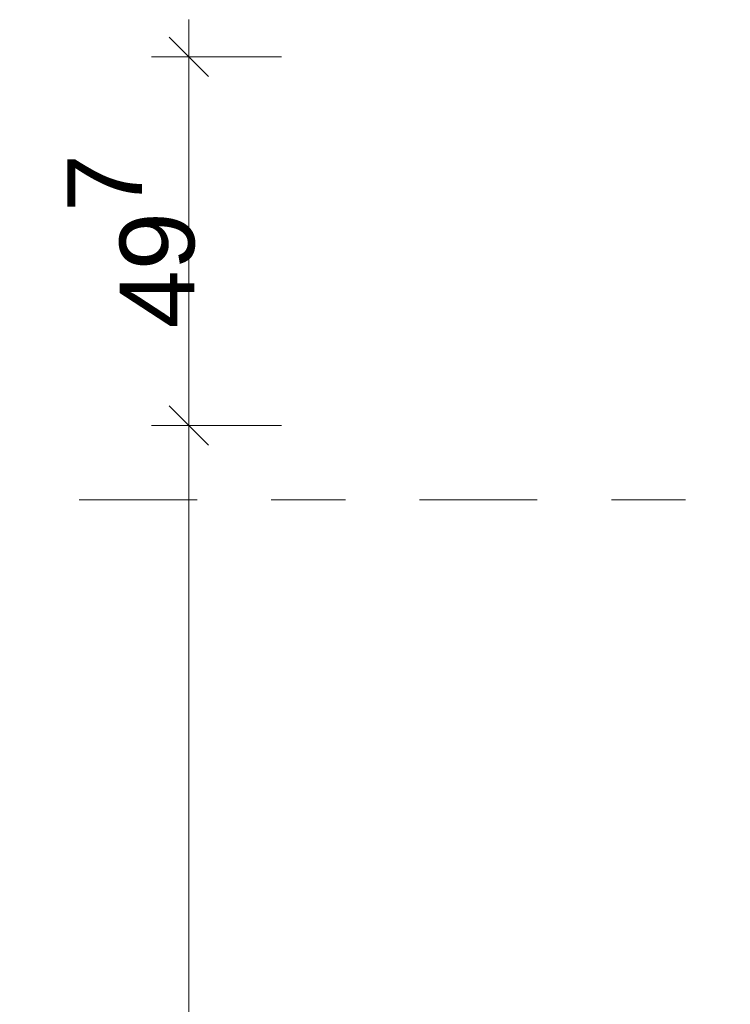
# Model space of a CAD drawing. Header units: metres. Extents: x -180 to 4, y -50 to 6.
# Tile 124 of 204: x -176.996 to -176.038, y -1.127 to 0.2. Entities that reach past the tile are written whole.
import ezdxf

# ---------------------------------------------------------------- set-up
doc = ezdxf.new("R2010")
doc.units = ezdxf.units.M
doc.header["$LTSCALE"] = 0.05
doc.header["$PDMODE"] = 1
doc.header["$PDSIZE"] = -2
doc.linetypes.add('Linienart-53', pattern=[5.291531, 3.175, -1.058062, 0.352704, -0.705764])
doc.layers.get('0').update_dxf_attribs({"lineweight": 25})
doc.layers.add('70 -71 Achsen- 1 Gebäudeachsen', color=7, linetype='Linienart-53', lineweight=18)
doc.layers.add('Keine', color=7, linetype='Continuous', lineweight=9)
doc.layers.add('70 -76 Bemaßung- 2 Allgemein', color=7, linetype='Continuous', lineweight=5, true_color=0x6666cc)
doc.styles.add('Arial', font='arial.ttf')
doc.dimstyles.new('k+k 1_50', dxfattribs={"dimtxt": 0.160649, "dimasz": 0.05302, "dimexe": 0.05, "dimexo": 0.15, "dimgap": 0.01, "dimtad": 1, "dimdec": 3, "dimtxsty": 'Arial', "dimblk": 'VW_SLASH', "dimblk1": 'VW_SLASH', "dimblk2": 'VW_SLASH', "dimcen": 0, "dimdle": 0.05, "dimadec": 3, "dimazin": 0, "dimtfac": 0.75, "dimtdec": 3, "dimtix": 1, "dimtmove": 0, "dimatfit": 0, "dimldrblk": 'VW_SLASH-1', "dimfxl": 0.125, "dimfxlon": 1, "dimfrac": 2, "dimtolj": 1, "dimarcsym": 0})

# ---------------------------------------------------------------- blocks, each defined once
blk = doc.blocks.new('VW_SLASH')
at = {"color": 0, "linetype": 'ByBlock', "lineweight": -2, "transparency": 16777216}
blk.add_line((0.943, 0), (-1, 0), dxfattribs=at)
at = {"color": 0, "lineweight": 20, "transparency": 16777216, "flags": 128}
blk.add_lwpolyline([(0.5, 0.5), (-0.5, -0.5)], dxfattribs=at)
blk = doc.blocks.new('*D10593')
at = {"layer": '70 -76 Bemaßung- 2 Allgemein', "color": 0, "lineweight": -2}
for p, q in [((-176.643, 0.15), (-176.818, 0.15)), ((-176.768, -0.294), (-176.768, 0.0969)), ((-176.643, -0.347), (-176.818, -0.347))]:
    blk.add_line(p, q, dxfattribs=at)
at = {"layer": 'Defpoints', "color": 0}
for p in [(-176.768, 0.15), (-175.381, 0.15), (-175.076, -0.347)]:
    blk.add_point(p, dxfattribs=at)
at = {"layer": '70 -76 Bemaßung- 2 Allgemein', "color": 0, "lineweight": -2, "xscale": 0.05302001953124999, "yscale": 0.05302001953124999, "zscale": 0.05302001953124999}
for p, rotation in [((-176.768, 0.15), 90), ((-176.768, -0.347), 270)]:
    blk.add_blockref('VW_SLASH', p, dxfattribs=dict(at, rotation=rotation))
at = {"layer": '70 -76 Bemaßung- 2 Allgemein', "color": 0, "insert": (-176.8453, -0.0985), "char_height": 0.100689, "attachment_point": 5, "rotation": 90, "style": 'Arial'}
blk.add_mtext('\\A1;49\\S7^ ;', dxfattribs=at)
blk = doc.blocks.new('VW_SLASH-1')
at = {"color": 0, "linetype": 'ByBlock', "lineweight": -2, "transparency": 16777216}
blk.add_line((0.943, 0), (-1, 0), dxfattribs=at)
at = {"color": 0, "lineweight": 5, "transparency": 16777216, "flags": 128}
blk.add_lwpolyline([(0.5, 0.5), (-0.5, -0.5)], dxfattribs=at)
blk = doc.blocks.new('*D10594')
at = {"layer": '70 -76 Bemaßung- 2 Allgemein', "color": 0, "lineweight": -2}
for p, q in [((-176.643, -0.347), (-176.818, -0.347)), ((-176.768, -11.659), (-176.768, -0.4001)), ((-176.643, -11.712), (-176.818, -11.712))]:
    blk.add_line(p, q, dxfattribs=at)
at = {"layer": 'Defpoints', "color": 0}
for p in [(-176.768, -0.347), (-175.076, -0.347), (-175.101, -11.712)]:
    blk.add_point(p, dxfattribs=at)
at = {"layer": '70 -76 Bemaßung- 2 Allgemein', "color": 0, "lineweight": -2, "xscale": 0.05302001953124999, "yscale": 0.05302001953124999, "zscale": 0.05302001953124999}
for p, rotation in [((-176.768, -0.347), 90), ((-176.768, -11.712), 270)]:
    blk.add_blockref('VW_SLASH', p, dxfattribs=dict(at, rotation=rotation))
at = {"layer": '70 -76 Bemaßung- 2 Allgemein', "color": 0, "insert": (-176.8552, -6.0295), "char_height": 0.100689, "attachment_point": 5, "rotation": 90, "style": 'Arial'}
blk.add_mtext('\\A1;11,36\\S5^ ;', dxfattribs=at)
blk = doc.blocks.new('*D11026')
at = {"layer": '70 -76 Bemaßung- 2 Allgemein', "color": 0, "lineweight": -2}
for p, q in [((-177.768, -0.394), (-177.768, -0.341)), ((-177.643, -0.447), (-177.818, -0.447)), ((-177.768, -0.517), (-177.768, -0.447)), ((-177.643, -0.517), (-177.818, -0.517)), ((-177.768, -0.5701), (-177.768, -0.6231))]:
    blk.add_line(p, q, dxfattribs=at)
at = {"layer": 'Defpoints', "color": 0}
for p in [(-177.768, -0.447), (-177.268, -0.447), (-176.018, -0.517)]:
    blk.add_point(p, dxfattribs=at)
at = {"layer": '70 -76 Bemaßung- 2 Allgemein', "color": 0, "lineweight": -2, "xscale": 0.05302001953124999, "yscale": 0.05302001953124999, "zscale": 0.05302001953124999}
for p, rotation in [((-177.768, -0.447), 270), ((-177.768, -0.517), 90)]:
    blk.add_blockref('VW_SLASH', p, dxfattribs=dict(at, rotation=rotation))
at = {"layer": '70 -76 Bemaßung- 2 Allgemein', "color": 0, "insert": (-177.8573, -0.5577), "char_height": 0.10069, "attachment_point": 5, "rotation": 90, "style": 'Arial'}
blk.add_mtext('\\A1;7', dxfattribs=at)
blk = doc.blocks.new('*D11195')
at = {"layer": '70 -76 Bemaßung- 2 Allgemein', "color": 0, "lineweight": -2}
for p, q in [((-177.143, -0.247), (-177.318, -0.247)), ((-177.268, -0.394), (-177.268, -0.3001)), ((-177.143, -0.447), (-177.318, -0.447))]:
    blk.add_line(p, q, dxfattribs=at)
at = {"layer": 'Defpoints', "color": 0}
for p in [(-177.268, -0.247), (-82.721, -0.247), (-176.768, -0.447)]:
    blk.add_point(p, dxfattribs=at)
at = {"layer": '70 -76 Bemaßung- 2 Allgemein', "color": 0, "lineweight": -2, "xscale": 0.05302001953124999, "yscale": 0.05302001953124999, "zscale": 0.05302001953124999}
for p, rotation in [((-177.268, -0.247), 90), ((-177.268, -0.447), 270)]:
    blk.add_blockref('VW_SLASH', p, dxfattribs=dict(at, rotation=rotation))
at = {"layer": '70 -76 Bemaßung- 2 Allgemein', "color": 0, "insert": (-177.3294, -0.347), "char_height": 0.10069, "attachment_point": 5, "rotation": 90, "style": 'Arial'}
blk.add_mtext('\\A1;20', dxfattribs=at)
blk = doc.blocks.new('*D11196')
at = {"layer": '70 -76 Bemaßung- 2 Allgemein', "color": 0, "lineweight": -2}
for p, q in [((-177.143, -0.447), (-177.318, -0.447)), ((-177.268, -0.594), (-177.268, -0.5001)), ((-177.143, -0.647), (-177.318, -0.647))]:
    blk.add_line(p, q, dxfattribs=at)
at = {"layer": 'Defpoints', "color": 0}
for p in [(-177.268, -0.447), (-176.768, -0.447), (-82.721, -0.647)]:
    blk.add_point(p, dxfattribs=at)
at = {"layer": '70 -76 Bemaßung- 2 Allgemein', "color": 0, "lineweight": -2, "xscale": 0.05302001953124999, "yscale": 0.05302001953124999, "zscale": 0.05302001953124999}
for p, rotation in [((-177.268, -0.447), 90), ((-177.268, -0.647), 270)]:
    blk.add_blockref('VW_SLASH', p, dxfattribs=dict(at, rotation=rotation))
at = {"layer": '70 -76 Bemaßung- 2 Allgemein', "color": 0, "insert": (-177.3294, -0.547), "char_height": 0.10069, "attachment_point": 5, "rotation": 90, "style": 'Arial'}
blk.add_mtext('\\A1;20', dxfattribs=at)
blk = doc.blocks.new('_Achsen (3D)')
at = {"layer": '70 -71 Achsen- 1 Gebäudeachsen', "transparency": 33554687}
blk.add_line((-179.668, -0.447), (3.826, -0.447), dxfattribs=at)
blk = doc.blocks.new('Gruppe-9765')
at = {"layer": '70 -76 Bemaßung- 2 Allgemein'}
for base, p1, p2, text, picture, middle in [((-176.768, 0.15), (-175.076, -0.347), (-175.381, 0.15), '49\\S7^ ;', '*D10593', (-176.8453, -0.0985)), ((-176.768, -0.347), (-175.101, -11.712), (-175.076, -0.347), '11,36\\S5^ ;', '*D10594', (-176.8552, -6.0295))]:
    dim = blk.add_linear_dim(base=base, p1=p1, p2=p2, angle=270, text=text, dimstyle='k+k 1_50', override={"dimtxt": 0.100689, "dimgap": 0.01, "dimpost": '<>', "dimtxsty": 'Arial', "dimtmove": 2}, dxfattribs=at)
    dim.commit()
    dim.dimension.update_dxf_attribs({"geometry": picture, "text_midpoint": middle})
blk = doc.blocks.new('Gruppe-9779')
at = {"layer": '70 -76 Bemaßung- 2 Allgemein'}
dim = blk.add_linear_dim(base=(-177.76799996, -0.44704198), p1=(-176.01799996, -0.51704198), p2=(-177.26799996, -0.44704198), angle=270, text='7', dimstyle='k+k 1_50', override={"dimtxt": 0.100689, "dimgap": 0.008292, "dimdec": 8, "dimpost": '<>', "dimtxsty": 'Arial', "dimtix": 0, "dimtmove": 2}, dxfattribs=at)
dim.commit()
dim.dimension.update_dxf_attribs({"geometry": '*D11026', "text_midpoint": (-177.85725417, -0.55769273), "dimtype": 160})
blk = doc.blocks.new('Gruppe-9783')
at = {"layer": '70 -76 Bemaßung- 2 Allgemein'}
for base, p1, p2, picture, middle in [((-177.26799996, -0.24704198), (-176.76799996, -0.44704198), (-82.72099996, -0.24704198), '*D11195', (-177.32940152, -0.34704198)), ((-177.26799996, -0.44704198), (-82.72099996, -0.64704198), (-176.76799996, -0.44704198), '*D11196', (-177.32940152, -0.54704198))]:
    dim = blk.add_linear_dim(base=base, p1=p1, p2=p2, angle=270, text='20', dimstyle='k+k 1_50', override={"dimtxt": 0.100689, "dimgap": 0.01, "dimdec": 8, "dimpost": '<>', "dimtxsty": 'Arial', "dimtmove": 2}, dxfattribs=at)
    dim.commit()
    dim.dimension.update_dxf_attribs({"geometry": picture, "text_midpoint": middle})
blk = doc.blocks.new('_OG2_2D Bemaßung_ Beschriftung (2D)')
at = {"layer": '70 -76 Bemaßung- 2 Allgemein'}
for name in ['Gruppe-9779', 'Gruppe-9765', 'Gruppe-9783']:
    blk.add_blockref(name, (0, 0), dxfattribs=at)

msp = doc.modelspace()

# ---------------------------------------------------------------- block references
at = {"layer": 'Keine', "color": 1}
msp.add_blockref('_OG2_2D Bemaßung_ Beschriftung (2D)', (0, 0), dxfattribs=at)

# ---------------------------------------------------------------- next in the draw order: block references
msp.add_blockref('_Achsen (3D)', (0, 0), dxfattribs=at)

doc.saveas('drawing.dxf')
